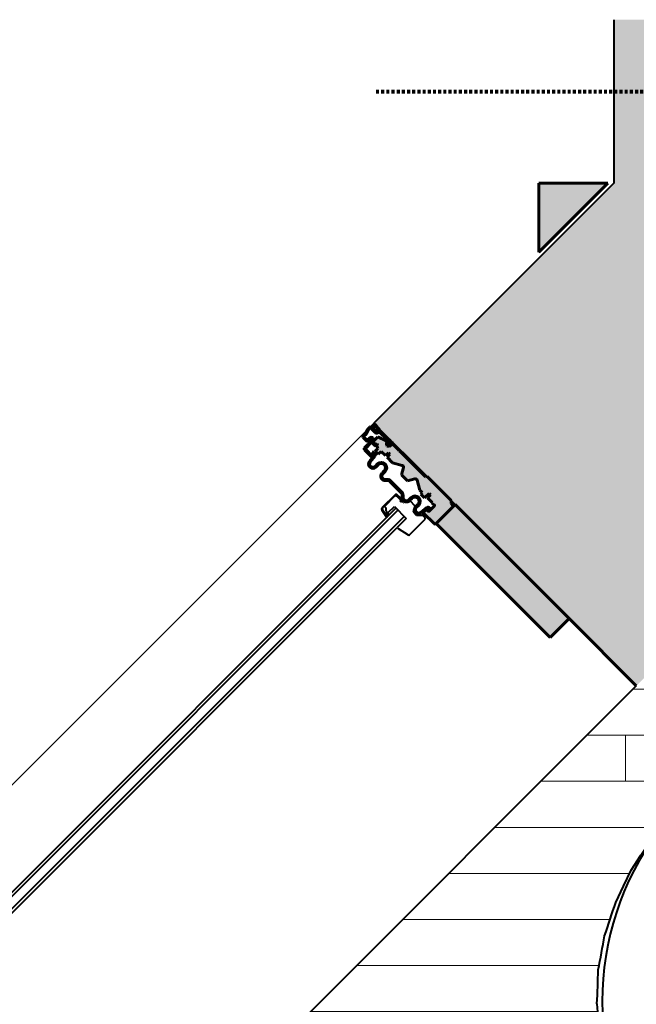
# Model space of a CAD drawing. Header units: inches. Extents: x 247 to 537, y -3781 to -3400.
# Tile 9 of 25: x 274 to 300, y -3443 to -3400. Entities that reach past the tile are written whole.
import ezdxf

# ---------------------------------------------------------------- set-up
doc = ezdxf.new("R2010")
doc.units = ezdxf.units.IN
doc.header["$MEASUREMENT"] = 0
doc.linetypes.add('Hidden 1_8_', pattern=[0.1875, 0.125, -0.0625])
for name, color, linetype, lineweight in [('A-DETL', 90, 'Continuous', 40), ('A-FLOR-PATT', 8, 'Continuous', 18), ('A-GLAZ', 151, 'Continuous', 40), ('A-WALL', 113, 'Continuous', 18), ('A-WALL-PATT', 111, 'Continuous', 18), ('I-FURN', 30, 'Continuous', 40), ('I-WALL', 2, 'Continuous', 40)]:
    doc.layers.add(name, color=color, linetype=linetype, lineweight=lineweight)

# ---------------------------------------------------------------- blocks, each defined once
blk = doc.blocks.new('Proline_Clad_Wood-Double-Hung_Vent_Unit - 36_ x 48_ Garden enlarged-1929651-UNIT 2')
at = {"layer": 'A-GLAZ'}
h = blk.add_hatch(color=135, dxfattribs=at)
h.paths.add_polyline_path([(16.899, 5.011), (16.939, 5.011), (16.912, 5.461), (16.899, 5.449)], flags=0)
h.paths.add_polyline_path([(17.516, 5.575), (17.422, 5.67), (17.304, 5.67), (17.29, 5.63), (17.422, 5.63)], flags=0)
h.paths.add_polyline_path([(17.422, 5.521), (17.422, 5.481), (17.516, 5.575)], flags=0)
h.paths.add_polyline_path([(16.966, 5.481), (17.323, 5.481), (17.422, 5.521), (16.959, 5.508)], flags=0)
h.paths.add_polyline_path([(17.349, 5.276), (17.389, 5.264), (17.385, 5.449), (17.345, 5.463)], flags=0)
h.paths.add_polyline_path([(17.85, 4.808), (17.959, 4.808), (17.919, 4.848)], flags=0)
h.paths.add_polyline_path([(17.234, 5.686), (17.274, 5.7), (17.274, 5.874), (17.234, 5.877), (17.234, 5.784)], flags=0)
h.paths.add_polyline_path([(17.944, 5.039), (17.944, 5.587), (17.904, 5.545), (17.904, 5.083)], flags=0)
h.paths.add_polyline_path([(17.299, 5.898), (17.433, 5.898), (17.742, 6), (17.575, 5.982), (17.388, 5.938), (17.295, 5.938)], flags=0)
h.paths.add_polyline_path([(17.763, 5.647), (17.803, 5.647), (17.803, 5.939), (17.763, 5.934), (17.763, 5.793)], flags=0)
h.paths.add_polyline_path([(17.91, 5.647), (17.975, 5.631), (17.975, 5.751), (17.91, 5.767)], flags=0)
h.paths.add_polyline_path([(17.931, 5.797), (18, 5.783), (18, 5.91), (17.95, 5.96), (17.931, 5.885)], flags=0)
h = blk.add_hatch(color=135, dxfattribs=at)
h.paths.add_polyline_path([(16.697, 1.774), (17.048, 1.735), (17.047, 1.78), (16.703, 1.819), (16.576, 1.969), (16.718, 2.103), (16.865, 2.103), (17.067, 2.219), (17.067, 2.452), (16.865, 2.568), (16.718, 2.568), (16.583, 2.667), (16.636, 2.827), (16.717, 2.92), (16.746, 3.041), (16.717, 3.813), (16.636, 3.907), (16.583, 4.066), (16.718, 4.165), (16.865, 4.165), (17.067, 4.281), (17.067, 4.514), (16.821, 4.63), (16.718, 4.63), (16.576, 4.765), (16.703, 4.914), (17.047, 4.953), (17.048, 4.999), (16.697, 4.959), (16.531, 4.762), (16.718, 4.585), (16.86, 4.585), (17.048, 4.398), (16.86, 4.21), (16.718, 4.21), (16.54, 4.08), (16.61, 3.87), (16.677, 3.792), (16.701, 3.693), (16.677, 2.941), (16.61, 2.863), (16.54, 2.653), (16.718, 2.523), (16.86, 2.523), (17.029, 2.317), (16.86, 2.148), (16.718, 2.148), (16.531, 1.971)], flags=0)
h.paths.add_polyline_path([(17.076, 1.616), (17.116, 1.637), (17.076, 1.704)], flags=0)
h.paths.add_polyline_path([(17.076, 5.029), (17.116, 5.097), (17.076, 5.166)], flags=0)
h = blk.add_hatch(color=135, dxfattribs=at)
h.paths.add_polyline_path([(16.766, 1.703), (16.966, 1.622), (16.946, 1.734), (16.791, 1.734)], flags=0)
h.paths.add_polyline_path([(16.766, 1.063), (16.828, 1.001), (17.884, 1.001), (17.907, 1.152), (18, 1.248), (18, 2.721), (17.938, 2.756), (17.938, 4.342), (17.907, 4.373), (17.938, 4.404), (17.938, 4.748), (17.895, 4.791), (17.772, 4.795), (17.711, 4.879), (17.773, 4.992), (17.838, 5.071), (17.714, 5.455), (17.391, 5.455), (17.391, 5.271), (17.477, 5.268), (17.448, 5.213), (17.407, 5.212), (17.342, 5.094), (17.182, 5.089), (17.182, 4.909), (17.359, 4.903), (17.359, 4.645), (17.546, 4.638), (17.546, 4.55), (17.359, 4.543), (17.383, 4.165), (17.587, 3.766), (17.55, 3.719), (17.266, 3.554), (17.266, 3.187), (17.587, 2.975), (17.579, 2.916), (17.359, 2.535), (17.359, 2.382), (17.266, 2.378), (17.266, 2.152), (17.546, 2.142), (17.546, 2.054), (17.359, 2.048), (17.359, 1.767), (17.328, 1.766), (17.346, 1.608), (17.322, 1.597), (16.976, 1.604), (16.766, 1.703)], flags=0)
blk.add_hatch(color=135, dxfattribs=at).paths.add_polyline_path([(16.828, -6), (18, -6), (18, 1.001), (16.828, 1.001), (16.828, -1.691)], flags=0)
at = {"layer": 'A-GLAZ', "color": 10, "lineweight": 60}
for p, q in [((17.636, 6), (17.428, 5.938)), ((17.742, 6), (17.636, 6)), ((17.234, 5.877), (17.234, 5.686)), ((17.274, 5.7), (17.274, 5.874)), ((17.29, 5.63), (17.422, 5.63)), ((17.428, 5.938), (17.295, 5.938)), ((17.299, 5.898), (17.433, 5.898)), ((17.422, 5.67), (17.304, 5.67)), ((17.433, 5.898), (17.644, 5.96)), ((17.644, 5.96), (17.737, 5.96)), ((17.763, 5.934), (17.763, 5.647)), ((17.803, 5.647), (17.803, 5.939)), ((17.879, 5.616), (17.834, 5.616)), ((17.834, 5.576), (17.873, 5.576)), ((17.9, 5.91), (17.9, 5.879)), ((17.9, 5.879), (17.931, 5.885)), ((17.931, 5.885), (17.9, 5.792)), ((17.9, 5.792), (17.931, 5.797)), ((17.931, 5.797), (17.91, 5.767)), ((17.91, 5.767), (17.91, 5.647)), ((17.944, 5.039), (17.944, 5.587)), ((17.975, 5.751), (18, 5.783)), ((17.975, 5.631), (17.975, 5.751)), ((18, 5.783), (18, 5.91)), ((16.899, 5.465), (16.899, 5.011)), ((16.939, 5.011), (16.939, 5.454)), ((17.422, 5.521), (16.955, 5.521)), ((16.966, 5.481), (17.323, 5.481)), ((17.116, 5.097), (17.076, 5.166)), ((17.076, 5.166), (17.076, 5.029)), ((17.407, 5.212), (17.342, 5.094)), ((17.345, 5.463), (17.349, 5.276)), ((17.389, 5.264), (17.385, 5.449)), ((17.453, 5.264), (17.389, 5.264)), ((17.714, 5.455), (17.391, 5.455)), ((17.391, 5.455), (17.391, 5.271)), ((17.391, 5.271), (17.477, 5.268)), ((17.448, 5.213), (17.407, 5.212)), ((17.423, 5.223), (17.453, 5.264)), ((17.477, 5.268), (17.448, 5.213)), ((17.838, 5.071), (17.714, 5.455)), ((17.904, 5.545), (17.904, 5.083)), ((17.048, 4.999), (16.697, 4.959)), ((16.703, 4.914), (17.047, 4.953)), ((17.116, 5.031), (17.116, 5.097)), ((17.342, 5.094), (17.182, 5.089)), ((17.182, 5.089), (17.182, 4.909)), ((17.182, 4.909), (17.359, 4.903)), ((17.359, 4.903), (17.359, 4.645)), ((17.711, 4.879), (17.74, 4.943)), ((17.772, 4.795), (17.711, 4.879)), ((17.741, 4.93), (17.741, 4.898)), ((17.895, 4.791), (17.772, 4.795)), ((17.778, 4.836), (17.819, 4.816)), ((17.781, 4.895), (17.781, 4.926)), ((17.843, 4.848), (17.801, 4.869)), ((17.83, 5.009), (17.838, 5.071)), ((17.853, 5.044), (17.831, 5.005)), ((17.919, 4.848), (17.843, 4.848)), ((17.85, 4.808), (17.959, 4.808)), ((17.857, 4.97), (17.872, 4.997)), ((17.938, 4.748), (17.895, 4.791)), ((17.938, 4.404), (17.938, 4.748)), ((16.865, 4.63), (16.718, 4.63)), ((16.718, 4.585), (16.86, 4.585)), ((17.359, 4.645), (17.546, 4.638)), ((17.546, 4.55), (17.359, 4.543)), ((17.359, 4.543), (17.359, 4.207)), ((17.546, 4.638), (17.546, 4.55)), ((17.907, 4.373), (17.938, 4.404)), ((17.938, 4.342), (17.907, 4.373)), ((17.938, 2.756), (17.938, 4.342)), ((16.86, 4.21), (16.718, 4.21)), ((16.718, 4.165), (16.865, 4.165)), ((17.359, 4.207), (17.579, 3.826)), ((16.701, 3.693), (16.701, 3.041)), ((16.746, 3.041), (16.746, 3.693)), ((17.55, 3.719), (17.266, 3.554)), ((17.266, 3.554), (17.266, 3.187)), ((17.266, 3.187), (17.55, 3.023)), ((16.865, 2.568), (16.718, 2.568)), ((17.579, 2.916), (17.359, 2.535)), ((18, 2.721), (17.938, 2.756)), ((18, 1.245), (18, 2.721)), ((16.718, 2.523), (16.86, 2.523)), ((16.86, 2.148), (16.718, 2.148)), ((17.359, 2.382), (17.266, 2.378)), ((17.266, 2.378), (17.266, 2.152)), ((17.266, 2.152), (17.546, 2.142)), ((17.359, 2.535), (17.359, 2.382)), ((17.546, 2.142), (17.546, 2.054)), ((16.697, 1.774), (17.048, 1.735)), ((17.047, 1.78), (16.703, 1.819)), ((16.718, 2.103), (16.865, 2.103)), ((16.946, 1.734), (16.791, 1.734)), ((16.966, 1.622), (16.946, 1.734)), ((17.359, 1.767), (17.328, 1.766)), ((17.328, 1.766), (17.353, 1.633)), ((17.546, 2.054), (17.359, 2.048)), ((17.359, 2.048), (17.359, 1.767)), ((16.766, 1.703), (16.766, 1.063)), ((17.322, 1.597), (16.996, 1.597)), ((17.076, 1.704), (17.076, 1.616)), ((17.076, 1.616), (17.116, 1.637)), ((17.116, 1.637), (17.116, 1.703)), ((16.828, 1.001), (16.828, -6)), ((18, 1.001), (16.828, 1.001)), ((16.828, 1.001), (17.884, 1.001)), ((17.884, 1.001), (17.907, 1.025)), ((17.907, 1.152), (18, 1.245)), ((17.907, 1.025), (17.907, 1.152)), ((18, -6), (18, 1.001)), ((16.828, -6), (18, -6))]:
    blk.add_line(p, q, dxfattribs=at)
at = {"layer": 'A-GLAZ', "color": 250}
for p, q in [((15.584, 3.082), (15.518, 2.769)), ((15.541, 2.764), (15.607, 3.077)), ((16.436, 3.148), (15.666, 3.148)), ((15.666, 3.124), (16.436, 3.124)), ((15.769, 3.024), (15.691, 2.944)), ((16.415, 3.115), (15.769, 3.115)), ((15.769, 3.115), (15.769, 3.024)), ((16.468, 3.034), (16.415, 3.115)), ((16.468, 2.804), (16.468, 3.034)), ((16.501, 3.057), (16.513, 2.773)), ((16.537, 2.774), (16.524, 3.059)), ((-16.075, 2.712), (16.075, 2.712)), ((16.075, 2.587), (-16.075, 2.587)), ((15.581, 2.865), (15.561, 2.841)), ((15.561, 2.841), (15.641, 2.777)), ((15.661, 2.801), (15.581, 2.865)), ((15.673, 2.917), (15.655, 2.881)), ((15.699, 2.815), (16.075, 2.801)), ((16.075, 2.801), (16.075, 2.076)), ((16.422, 2.797), (16.468, 2.804)), ((16.422, 2.728), (16.422, 2.797)), ((16.468, 2.721), (16.422, 2.728)), ((16.485, 2.802), (16.454, 2.798)), ((16.454, 2.798), (16.456, 2.767)), ((16.468, 2.651), (16.468, 2.721)), ((16.487, 2.771), (16.485, 2.802)), ((16.075, 2.201), (-16.075, 2.201)), ((16.728, 2.197), (16.728, 2.475)), ((-15.513, 2.076), (15.513, 2.076)), ((16.075, 2.076), (15.513, 2.076)), ((15.513, 2.076), (15.513, 2.021)), ((15.513, 2.021), (15.622, 1.51)), ((16.482, 1.851), (16.482, 2.045)), ((16.672, 1.657), (16.482, 1.851)), ((16.513, 2.076), (16.544, 2.076)), ((15.668, 1.473), (16.625, 1.473)), ((16.625, 1.473), (16.672, 1.52)), ((16.672, 1.52), (16.672, 1.657))]:
    blk.add_line(p, q, dxfattribs=at)
at = {"layer": 'A-GLAZ', "color": 10, "lineweight": 60}
for centre, radius, start, end in [((17.742, 5.939), 0.061, 360, 90), ((17.295, 5.877), 0.061, 90, 180), ((17.29, 5.686), 0.056, 180, 270), ((17.299, 5.874), 0.0242, 90, 180), ((17.304, 5.7), 0.0298, 180, 270), ((17.422, 5.575), 0.0945, 270, 90), ((17.422, 5.575), 0.0545, 270, 90), ((17.737, 5.934), 0.0265, 360, 90), ((17.834, 5.647), 0.071, 180, 270), ((17.834, 5.647), 0.031, 180, 270), ((17.873, 5.545), 0.031, 0, 90), ((17.879, 5.647), 0.031, 270, 0), ((17.95, 5.91), 0.05, 0, 180), ((17.928, 5.631), 0.0471, 290, 360), ((16.955, 5.465), 0.056, 90, 180), ((16.966, 5.454), 0.0271, 90, 180), ((17.323, 5.459), 0.0224, 10.9618, 90), ((17.408, 5.282), 0.0599, 185.5793, 283.989), ((17.417, 5.449), 0.032, 81.8372, 181.0181), ((16.718, 4.773), 0.188, 96.4335, 270), ((16.718, 4.773), 0.143, 96.4335, 270), ((16.919, 5.011), 0.0199, 180, 0), ((17.038, 5.031), 0.078, 276.4335, 360), ((17.045, 5.029), 0.031, 276.4335, 0), ((17.826, 4.92), 0.0887, 87.5158, 165.2118), ((17.826, 4.92), 0.0855, 86.6981, 173.3244), ((17.808, 4.896), 0.0673, 178.094, 243.4349), ((17.812, 4.926), 0.031, 90, 180), ((17.813, 4.899), 0.0319, 186.4786, 247.5214), ((17.818, 5.022), 0.0653, 265.0045, 306.5886), ((17.85, 4.879), 0.071, 243.4349, 270), ((17.841, 5.113), 0.0698, 280.3602, 334.8546), ((17.899, 4.981), 0.031, 358.8693, 150), ((17.943, 4.832), 0.0287, 302.4683, 146.9153), ((17.953, 4.983), 0.0227, 186.8496, 350.889), ((17.92, 4.988), 0.0557, 350.889, 64.45), ((16.86, 4.398), 0.187, 270, 90), ((16.865, 4.398), 0.232, 270, 90), ((16.718, 4.023), 0.188, 90, 234.4957), ((16.718, 4.023), 0.143, 90, 234.4957), ((16.483, 3.693), 0.218, 0, 54.4957), ((16.483, 3.693), 0.263, 360, 54.4957), ((17.511, 3.787), 0.078, 299.9973, 29.9973), ((16.483, 3.041), 0.218, 305.5043, 0), ((16.483, 3.041), 0.263, 305.5043, 360), ((17.511, 2.955), 0.078, 330.0027, 60.0027), ((16.718, 2.711), 0.188, 125.5043, 270), ((16.718, 2.711), 0.143, 125.5043, 270), ((16.865, 2.336), 0.232, 270, 90), ((16.718, 1.961), 0.187, 90, 263.5665), ((16.86, 2.336), 0.187, 270, 90), ((16.718, 1.961), 0.142, 90, 263.5665), ((16.8, 1.701), 0.0336, 105.4669, 176.5331), ((17.038, 1.703), 0.078, 360, 83.5665), ((17.045, 1.704), 0.031, 0, 83.5665), ((16.996, 1.628), 0.031, 190, 270), ((17.322, 1.627), 0.0308, 269.6441, 10.3929), ((16.828, 1.063), 0.062, 180, 270)]:
    blk.add_arc(centre, radius, start, end, dxfattribs=at)
at = {"layer": 'A-GLAZ', "color": 250}
for centre, radius, start, end in [((15.666, 3.064), 0.0835, 90, 168), ((15.666, 3.064), 0.06, 90, 168), ((16.436, 3.059), 0.0885, 0.0657, 90), ((16.435, 3.059), 0.0652, 358.4089, 89.9251), ((15.564, 2.759), 0.0475, 168, 348.3469), ((15.564, 2.759), 0.024, 168, 347.8438), ((15.624, 2.742), 0.0386, 64.1265, 161.8339), ((15.639, 2.772), 0.0361, 218.685, 51.315), ((15.697, 2.861), 0.0458, 154.7393, 273.0076), ((15.763, 2.874), 0.1, 135.8601, 154.7393), ((16.496, 2.772), 0.0405, 187.6756, 2.514), ((16.51, 2.707), 0.0706, 233.4367, 270.1489), ((16.5, 2.772), 0.013, 183.1051, 3.1708), ((16.5, 2.575), 0.0625, 21.65, 80.7394), ((16.705, 2.656), 0.158, 201.65, 270), ((16.733, 1.988), 0.183, 100.9118, 141.0882), ((16.698, 2.197), 0.0297, 270, 0), ((16.705, 2.475), 0.0232, 0, 90), ((16.513, 2.045), 0.031, 90, 180), ((16.544, 2.131), 0.0551, 270, 328.3431), ((15.668, 1.52), 0.047, 192, 270)]:
    blk.add_arc(centre, radius, start, end, dxfattribs=at)
blk = doc.blocks.new('Walls 9 - Walls 1-698121-UNIT 2')
at = {"layer": 'A-WALL-PATT'}
h = blk.add_hatch(color=8, dxfattribs=at)
h.paths.add_polyline_path([(296.245, -3600.28), (299.245, -3600.28), (296.245, -3597.28)], flags=0)
h.paths.add_polyline_path([(246.923, -3551.458), (250.423, -3551.458), (246.923, -3547.958)], flags=0)
h.paths.add_polyline_path([(246.923, -3460.064), (250.423, -3456.564), (246.923, -3456.564)], flags=0)
h.paths.add_polyline_path([(296.245, -3410.473), (299.245, -3407.473), (296.245, -3407.473)], flags=0)
at = {"layer": 'A-WALL', "color": 250, "lineweight": 40}
for p, q in [((296.245, -3407.473), (296.245, -3410.473)), ((296.245, -3410.473), (299.245, -3407.473)), ((299.245, -3407.473), (296.245, -3407.473))]:
    blk.add_line(p, q, dxfattribs=at)
blk = doc.blocks.new('Walls 5 - Walls 1-751959-UNIT 2')
at = {"layer": 'A-WALL-PATT', "lineweight": 40}
h = blk.add_hatch(color=135, dxfattribs=at)
h.paths.add_polyline_path([(296.245, -3600.03), (299.245, -3600.03), (296.245, -3597.03)], flags=0)
h.paths.add_polyline_path([(246.923, -3551.208), (250.423, -3551.208), (246.923, -3547.708)], flags=0)
h.paths.add_polyline_path([(246.923, -3459.814), (250.423, -3456.314), (246.923, -3456.314)], flags=0)
h.paths.add_polyline_path([(296.245, -3410.223), (299.245, -3407.223), (296.245, -3407.223)], flags=0)
at = {"layer": 'A-WALL', "color": 10, "lineweight": 60}
for p, q in [((296.245, -3407.223), (296.245, -3410.223)), ((296.245, -3410.223), (299.245, -3407.223)), ((299.245, -3407.223), (296.245, -3407.223))]:
    blk.add_line(p, q, dxfattribs=at)
blk = doc.blocks.new('Haworth_Collaborate_Chair-Lounge - Haworth_Collaborate_Chair-Lounge-1577849-UNIT 2')
at = {"layer": 'I-FURN', "color": 250, "flags": 128}
for points in [[(-12.644, -3.086), (-12.793, -2.322), (-12.942, -1.557)], [(-12.161, -4.554), (-12.403, -3.82), (-12.644, -3.086)]]:
    blk.add_lwpolyline(points, dxfattribs=at)
at = {"layer": 'I-FURN', "color": 250}
blk.add_arc((-0.85, 0.456), 12.202, 182.1426, 257.1124, dxfattribs=at)
for centre, major_axis, start_param, end_param in [((-552.651, -303.101), (0, 651.761), 5.185826, 5.188202), ((-291.769, -219.541), (0, 368.626), 5.326303, 5.330474), ((-166.033, -168.032), (0, 231.528), 5.473828, 5.480411), ((-101.911, -137.81), (0, 162.939), 5.622014, 5.631271)]:
    blk.add_ellipse(centre, major_axis=major_axis, ratio=0.932903, start_param=start_param, end_param=end_param, dxfattribs=at)

msp = doc.modelspace()

# ---------------------------------------------------------------- hatches: boundary and pattern name
at = {"layer": 'A-FLOR-PATT', "lineweight": 9}
h = msp.add_hatch(dxfattribs=at)
h.set_pattern_fill('FP_1', color=43, style=0, pattern_type=2)
h.set_pattern_definition([(0, (0, 0.8), (0, 2), []), (90, (0, 0.8), (-8, 8), [2, -28]), (90, (12, 4.8), (-8, 8), [2, -28])])
h.paths.add_polyline_path([(381.37, -3781.093), (487.65, -3781.093), (487.65, -3740.14), (526.245, -3740.14), (526.245, -3737.872), (484.12, -3737.872), (484.12, -3778.622), (315.62, -3778.622), (315.62, -3781.093), (377.411, -3781.093)], flags=0)
h.paths.add_polyline_path([(472.887, -3772.622), (478.12, -3772.622), (478.12, -3736.622), (447.887, -3736.622), (447.887, -3731.872), (450.512, -3731.872), (450.512, -3655.411), (449.262, -3655.411), (449.262, -3651.911), (452.887, -3651.911), (452.887, -3651.661), (453.887, -3651.661), (453.887, -3651.911), (455.262, -3651.911), (455.262, -3623.911), (453.887, -3623.911), (453.887, -3624.161), (452.887, -3624.161), (452.887, -3623.911), (449.262, -3623.911), (449.262, -3620.411), (450.512, -3620.411), (450.512, -3606.997), (445.745, -3606.997), (445.745, -3608.247), (442.245, -3608.247), (442.245, -3605.622), (441.995, -3605.622), (441.995, -3604.622), (442.245, -3604.622), (442.245, -3601.622), (445.745, -3601.622), (445.745, -3602.872), (522.12, -3602.872), (522.12, -3599.741), (524.995, -3599.741), (524.995, -3596.247), (527.995, -3596.247), (527.995, -3595.997), (528.995, -3595.997), (528.995, -3596.247), (535.495, -3596.247), (535.495, -3599.747), (534.245, -3599.747), (534.245, -3740.14), (537.332, -3740.14), (537.332, -3513.372), (536.745, -3513.372), (536.745, -3512.122), (534.245, -3512.122), (534.245, -3556.747), (535.495, -3556.747), (535.495, -3560.247), (528.995, -3560.247), (528.995, -3560.497), (527.995, -3560.497), (527.995, -3560.247), (524.995, -3560.247), (524.995, -3556.747), (522.12, -3556.741), (522.12, -3547.838), (498.12, -3547.838), (498.12, -3533.935), (495.801, -3533.935), (494.801, -3532.685), (494.801, -3532.185), (493.364, -3530.747), (493.364, -3507.247), (494.801, -3505.81), (494.801, -3505.31), (495.801, -3504.06), (498.12, -3504.06), (498.12, -3440.801), (497.379, -3440.775), (497.376, -3440.613), (497.281, -3440.775), (497.183, -3440.801), (496.356, -3440.801), (496.329, -3441.837), (496.311, -3441.855), (496.279, -3441.928), (496.159, -3441.981), (494.584, -3441.974), (494.584, -3441.913), (494.533, -3441.974), (494.445, -3441.877), (494.412, -3441.856), (494.387, -3440.801), (469.344, -3440.801), (469.125, -3440.581), (467.644, -3440.44), (467.483, -3440.334), (467.427, -3440.255), (467.379, -3440.068), (467.379, -3440.801), (465.629, -3440.801), (465.629, -3425.743), (396.708, -3425.743), (396.708, -3411.372), (315.62, -3411.372), (315.62, -3413.902), (263.294, -3466.228), (263.294, -3541.525), (315.62, -3593.851), (315.62, -3602.872), (406.745, -3602.872), (406.745, -3601.622), (410.245, -3601.622), (410.245, -3604.622), (410.495, -3604.622), (410.495, -3605.622), (410.245, -3605.622), (410.245, -3608.247), (406.745, -3608.247), (406.745, -3606.997), (401.62, -3606.997), (401.62, -3611.747), (315.62, -3611.747), (315.62, -3731.872), (318.245, -3731.872), (318.245, -3736.622), (315.62, -3736.622), (315.62, -3772.622), (381.37, -3772.622), (381.37, -3736.622), (378.245, -3736.622), (378.245, -3731.872), (387.887, -3731.872), (387.887, -3736.622), (386.12, -3736.622), (386.12, -3772.622), (464.286, -3772.622)], flags=0)
h.paths.add_polyline_path([(419.884, -3770.122), (390.884, -3770.122), (390.884, -3739.122), (419.884, -3739.122), (419.884, -3767.865)], flags=0)
h.paths.add_polyline_path([(457.387, -3765.997), (448.887, -3765.997), (448.887, -3741.997), (472.887, -3741.997), (472.887, -3765.997), (462.767, -3765.997)], flags=0)
h.paths.add_polyline_path([(318.895, -3712.702), (318.895, -3699.702), (331.895, -3699.702), (331.895, -3712.702)], flags=0)
h.paths.add_polyline_path([(318.638, -3698.21), (318.004, -3698.21), (318.004, -3638.21), (397.004, -3638.236), (397.004, -3698.21), (319.004, -3698.21)], flags=0)
h.paths.add_polyline_path([(452.887, -3653.411), (455.262, -3653.411), (455.262, -3652.661), (450.512, -3652.661), (450.512, -3653.411)], flags=0)
h.paths.add_polyline_path([(320.516, -3636.698), (318.893, -3636.698), (318.893, -3623.698), (331.893, -3623.698), (331.893, -3636.698), (321.622, -3636.698)], flags=0)
h.paths.add_polyline_path([(452.887, -3623.161), (455.262, -3623.161), (455.262, -3622.411), (450.512, -3622.411), (450.512, -3623.161)], flags=0)
h.paths.add_polyline_path([(408.745, -3606.997), (409.495, -3606.997), (409.495, -3602.872), (408.745, -3602.872), (408.745, -3605.622)], flags=0)
h.paths.add_polyline_path([(443.745, -3606.997), (443.745, -3602.872), (442.995, -3602.872), (442.995, -3606.997)], flags=0)
h.paths.add_polyline_path([(527.995, -3597.747), (534.245, -3597.747), (534.245, -3596.997), (526.245, -3596.997), (526.245, -3597.747)], flags=0)
h.paths.add_polyline_path([(535.495, -3585.747), (522.505, -3578.247), (535.495, -3570.747)], flags=0)
h.paths.add_polyline_path([(383.151, -3584.93), (367.171, -3584.93), (367.171, -3582.906), (383.168, -3582.906), (383.168, -3584.93)], flags=0)
h.paths.add_polyline_path([(343.174, -3584.915), (343.171, -3582.891), (359.168, -3582.868), (359.149, -3584.891)], flags=0)
h.paths.add_polyline_path([(377.411, -3581.68), (367.166, -3581.68), (367.166, -3576.926), (359.142, -3576.926), (359.149, -3581.641), (343.164, -3581.665), (343.15, -3576.926), (334.043, -3576.926), (334.043, -3569.17), (329.169, -3569.17), (329.169, -3553.185), (334.043, -3553.185), (334.043, -3545.36), (343.154, -3545.36), (343.159, -3540.665), (359.144, -3540.681), (359.164, -3545.36), (367.151, -3545.36), (367.156, -3540.68), (383.141, -3540.696), (383.161, -3545.36), (392.969, -3545.36), (392.969, -3553.171), (397.718, -3553.171), (397.718, -3569.156), (392.969, -3569.156), (392.969, -3576.926), (383.151, -3576.926), (383.151, -3581.68)], flags=0)
h.paths.add_polyline_path([(325.919, -3569.186), (325.919, -3553.189), (327.943, -3553.189), (327.943, -3569.186)], flags=0)
h.paths.add_polyline_path([(400.968, -3569.173), (398.944, -3569.173), (398.944, -3553.176), (400.968, -3553.176)], flags=0)
h.paths.add_polyline_path([(528.995, -3559.497), (534.245, -3559.497), (534.245, -3558.747), (526.245, -3558.747), (526.245, -3559.497), (527.995, -3559.497)], flags=0)
h.paths.add_polyline_path([(383.161, -3539.47), (367.162, -3539.453), (367.164, -3537.43), (383.161, -3537.446), (383.159, -3539.47)], flags=0)
h.paths.add_polyline_path([(359.164, -3539.455), (343.165, -3539.438), (343.167, -3537.415), (359.164, -3537.431), (359.162, -3539.455)], flags=0)
h.paths.add_polyline_path([(457.387, -3535.292), (426.633, -3535.292), (426.633, -3532.593), (424.859, -3532.59), (424.881, -3516.605), (426.633, -3516.605), (426.633, -3513.279), (425.11, -3513.277), (425.132, -3497.292), (426.633, -3497.292), (426.633, -3495.029), (425.11, -3495.027), (425.132, -3479.042), (426.633, -3479.042), (426.633, -3475.292), (461.633, -3475.292), (461.633, -3535.292), (460.641, -3535.292)], flags=0)
h.paths.add_polyline_path([(423.633, -3532.605), (421.609, -3532.603), (421.631, -3516.606), (423.654, -3516.608)], flags=0)
h.paths.add_polyline_path([(494.801, -3529.898), (494.801, -3508.096), (494.556, -3508.341), (494.364, -3509.06), (494.364, -3528.935), (494.556, -3529.653)], flags=0)
h.paths.add_polyline_path([(343.165, -3514.188), (313.496, -3514.188), (313.496, -3484.188), (399.496, -3484.188), (399.496, -3514.188), (359.144, -3514.188)], flags=0)
h.paths.add_polyline_path([(423.884, -3513.292), (421.86, -3513.29), (421.882, -3497.293), (423.905, -3497.295), (423.89, -3509.189)], flags=0)
h.paths.add_polyline_path([(534.245, -3506.122), (536.745, -3506.122), (536.745, -3504.872), (537.332, -3504.872), (537.332, -3424.622), (532.12, -3424.622), (532.12, -3506.122)], flags=0)
h.paths.add_polyline_path([(423.884, -3495.042), (421.86, -3495.04), (421.882, -3479.043), (423.905, -3479.045), (423.899, -3484.188)], flags=0)
h.paths.add_polyline_path([(336.419, -3468.711), (336.419, -3450.013), (373.004, -3450.013), (373.004, -3468.711), (337.422, -3468.711)], flags=0)
h.paths.add_polyline_path([(309.865, -3458.845), (309.603, -3458.824), (309.364, -3458.684), (308.909, -3458.344), (308.124, -3457.676), (307.071, -3456.652), (303.628, -3453.001), (303.217, -3452.531), (302.43, -3451.535), (301.683, -3450.481), (300.98, -3449.37), (300.33, -3448.201), (299.752, -3446.968), (299.274, -3445.665), (298.933, -3444.291), (298.776, -3442.701), (298.826, -3441.379), (299.102, -3439.901), (299.674, -3438.264), (300.256, -3437.06), (301.104, -3435.753), (302.116, -3434.559), (303.273, -3433.507), (304.55, -3432.614), (305.917, -3431.893), (307.431, -3431.343), (308.926, -3431.027), (310.289, -3430.927), (311.73, -3431.039), (313.288, -3431.39), (314.434, -3431.765), (315.687, -3432.3), (316.878, -3432.909), (318.013, -3433.572), (319.092, -3434.282), (320.598, -3435.428), (321.545, -3436.225), (322.905, -3437.437), (325.088, -3439.422), (325.889, -3440.251), (326.478, -3440.963), (326.625, -3441.197), (326.639, -3441.475), (325.222, -3442.91), (324.118, -3441.913), (322.702, -3440.727), (320.957, -3439.312), (319.356, -3438.095), (318.044, -3437.203), (317.27, -3436.732), (316.537, -3436.326), (315.658, -3435.894), (314.883, -3435.569), (314.073, -3435.29), (313.288, -3435.083), (312.395, -3434.94), (311.252, -3434.929), (310.246, -3435.067), (309.515, -3435.244), (308.681, -3435.567), (311.301, -3434.942), (314.587, -3435.576), (317.582, -3437.096), (319.85, -3438.694), (322.139, -3440.529), (325.07, -3442.99), (321.795, -3447.022), (318.528, -3450.598), (314.985, -3454.047), (311.341, -3457.206), (310.98, -3456.819), (307.621, -3453.034), (306.321, -3451.45), (305.092, -3449.751), (303.566, -3446.988), (302.828, -3443.678), (303.358, -3441.008), (303.053, -3441.95), (302.857, -3442.953), (302.799, -3443.984), (302.886, -3444.982), (303.12, -3446.026), (303.448, -3446.988), (303.864, -3447.933), (304.383, -3448.911), (304.932, -3449.813), (305.54, -3450.71), (306.182, -3451.576), (306.943, -3452.533), (308.646, -3454.522), (310.408, -3456.484), (311.153, -3457.249), (311.282, -3457.378), (309.867, -3458.843)], flags=0)
h.paths.add_polyline_path([(467.379, -3439.379), (467.478, -3439.209), (467.576, -3439.182), (469.387, -3439.182), (469.413, -3439.102), (469.473, -3439.056), (469.482, -3438.982), (469.436, -3438.922), (469.387, -3438.909), (469.387, -3438.831), (467.379, -3438.831), (467.379, -3439.209)], flags=0)
h.paths.add_polyline_path([(497.379, -3439.379), (497.376, -3438.831), (495.372, -3438.831), (495.346, -3438.912), (495.286, -3438.958), (495.276, -3439.033), (495.322, -3439.092), (495.372, -3439.106), (495.372, -3439.182), (497.281, -3439.209), (497.322, -3439.24), (497.376, -3439.371)], flags=0)
h.paths.add_polyline_path([(469.125, -3438.909), (469.125, -3438.909), (469.387, -3438.909)], flags=0)
at = {"layer": 'A-WALL-PATT'}
msp.add_hatch(color=8, dxfattribs=at).paths.add_polyline_path([(299.495, -3424.194), (309.905, -3413.785), (309.071, -3413.785), (309.071, -3408.785), (311.495, -3408.785), (311.495, -3400.123), (299.495, -3400.123), (299.495, -3423.911)], flags=0)
h = msp.add_hatch(color=8, dxfattribs=at)
h.paths.add_polyline_path([(259.169, -3464.52), (272.105, -3451.584), (263.619, -3443.099), (259.169, -3447.549), (259.169, -3447.724)], flags=0)
h.paths.add_polyline_path([(297.561, -3426.129), (299.495, -3424.194), (299.495, -3407.223), (289.075, -3417.643), (297.434, -3426.002)], flags=0)
h = msp.add_hatch(color=8, dxfattribs=at)
h.paths.add_polyline_path([(259.169, -3470.353), (275.021, -3454.501), (272.105, -3451.584), (259.169, -3464.52)], flags=0)
h.paths.add_polyline_path([(300.477, -3429.045), (311.495, -3418.027), (311.495, -3413.785), (309.905, -3413.785), (297.561, -3426.129), (298.389, -3426.957)], flags=0)

# ---------------------------------------------------------------- linework, layer by layer
at = {"layer": 'A-DETL', "linetype": 'Hidden 1_8_', "lineweight": 80}
msp.add_line((289.176, -3403.247), (403.208, -3403.247), dxfattribs=at)
at = {"layer": 'A-WALL', "color": 250, "lineweight": 40}
for p, q in [((299.495, -3400.123), (299.495, -3407.223)), ((299.495, -3407.223), (289.075, -3417.643)), ((289.075, -3417.643), (289.139, -3417.707)), ((289.229, -3417.797), (291.394, -3419.962)), ((292.438, -3421.006), (292.61, -3421.178))]:
    msp.add_line(p, q, dxfattribs=at)
at = {"layer": 'A-WALL', "color": 8}
for p, q in [((263.877, -3442.842), (288.818, -3417.901)), ((288.893, -3417.826), (289.075, -3417.643))]:
    msp.add_line(p, q, dxfattribs=at)
at = {"layer": 'I-WALL', "color": 10, "lineweight": 60}
msp.add_line((297.561, -3426.129), (300.477, -3429.045), dxfattribs=at)
at = {"layer": 'I-WALL', "color": 250}
msp.add_line((300.477, -3429.045), (275.021, -3454.501), dxfattribs=at)

# ---------------------------------------------------------------- block references
at = {"layer": 'A-GLAZ', "color": 250, "rotation": 44.99999999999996}
msp.add_blockref('Proline_Clad_Wood-Double-Hung_Vent_Unit - 36_ x 48_ Garden enlarged-1929651-UNIT 2', (280.59, -3434.614), dxfattribs=at)
at = {"layer": 'A-WALL', "color": 8}
msp.add_blockref('Walls 9 - Walls 1-698121-UNIT 2', (0, 0.25), dxfattribs=at)
at = {"layer": 'A-WALL', "color": 250, "lineweight": 40}
msp.add_blockref('Walls 5 - Walls 1-751959-UNIT 2', (0, 0), dxfattribs=at)
at = {"layer": 'I-FURN', "color": 250, "rotation": 316.0000000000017}
msp.add_blockref('Haworth_Collaborate_Chair-Lounge - Haworth_Collaborate_Chair-Lounge-1577849-UNIT 2', (311.495, -3443.623), dxfattribs=at)

doc.saveas('drawing.dxf')
